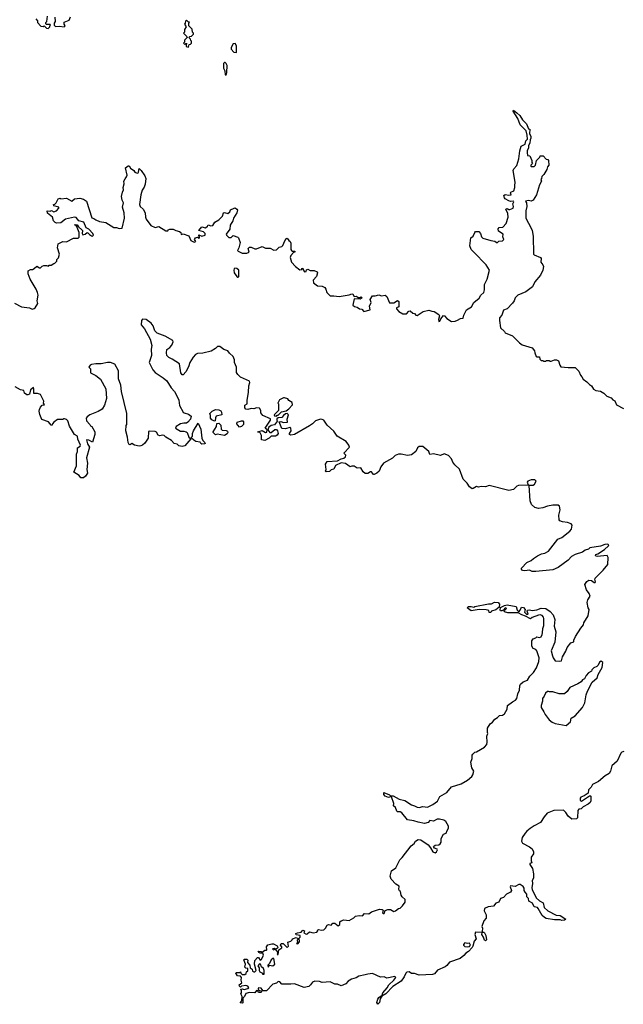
# Model space of a CAD drawing. Extents: x 2219101 to 2444320, y 201258 to 358766.
# Tile 143 of 256: x 2254615 to 2261340, y 302718 to 313685. Entities that reach past the tile are written whole.
import ezdxf

# ---------------------------------------------------------------- set-up
doc = ezdxf.new("R2010")
doc.units = 0

msp = doc.modelspace()

# ---------------------------------------------------------------- linework, layer by layer
at = {"layer": '0CON10XD'}
for points in [[(2254796, 313696), (2254812, 313672), (2254813, 313655), (2254852, 313612), (2254875, 313610), (2254887, 313617), (2254915, 313590), (2254932, 313588), (2254950, 313605), (2254950, 313615), (2254960, 313625), (2254955, 313630), (2254915, 313630), (2254908, 313638), (2254908, 313652), (2254918, 313665), (2254923, 313725)], [(2255007, 313713), (2255010, 313665), (2255000, 313645), (2255000, 313625), (2255015, 313610), (2255055, 313612), (2255110, 313605), (2255120, 313615), (2255110, 313635), (2255112, 313658), (2255165, 313680), (2255182, 313718)], [(2256495, 313380), (2256502, 313408), (2256518, 313412), (2256530, 313425), (2256530, 313445), (2256520, 313455), (2256518, 313468), (2256500, 313485), (2256512, 313498), (2256528, 313502), (2256550, 313525), (2256550, 313535), (2256540, 313545), (2256538, 313578), (2256500, 313615), (2256500, 313645), (2256508, 313658), (2256492, 313662), (2256475, 313680), (2256462, 313668), (2256460, 313645), (2256450, 313635), (2256470, 313605), (2256450, 313575), (2256450, 313545), (2256440, 313535), (2256478, 313498), (2256480, 313485), (2256452, 313458), (2256450, 313435), (2256440, 313425), (2256455, 313410), (2256465, 313420), (2256478, 313418), (2256470, 313405), (2256470, 313385), (2256495, 313380)], [(2257025, 313320), (2257030, 313325), (2257030, 313395), (2257015, 313420), (2256993, 313417), (2256970, 313375), (2256970, 313355), (2257002, 313322), (2257025, 313320)], [(2256915, 313070), (2256922, 313095), (2256928, 313175), (2256916, 313196), (2256905, 313208), (2256895, 313208), (2256884, 313196), (2256886, 313146), (2256902, 313115), (2256905, 313070), (2256915, 313070)], [(2256663, 311323), (2256610, 311335), (2256644, 311376), (2256684, 311366), (2256706, 311384), (2256715, 311400), (2256745, 311388), (2256765, 311392), (2256790, 311430), (2256832, 311455), (2256873, 311497), (2256887, 311533), (2256895, 311537), (2256935, 311527), (2256956, 311544), (2256964, 311566), (2257003, 311587), (2257015, 311588), (2257036, 311576), (2257042, 311565), (2257036, 311534), (2256996, 311475), (2256989, 311445), (2256960, 311395), (2256958, 311352), (2256916, 311295), (2256918, 311285), (2256945, 311258), (2256970, 311260), (2256995, 311283), (2257045, 311262), (2257054, 311254), (2257070, 311205), (2257057, 311143), (2257040, 311115), (2257048, 311105), (2257095, 311083), (2257146, 311084), (2257170, 311095), (2257162, 311135), (2257175, 311150), (2257195, 311150), (2257235, 311132), (2257255, 311132), (2257315, 311160), (2257355, 311140), (2257405, 311140), (2257448, 311118), (2257475, 311120), (2257505, 311150), (2257535, 311160), (2257545, 311170), (2257568, 311222), (2257580, 311235), (2257582, 311248), (2257595, 311250), (2257612, 311225), (2257628, 311215), (2257636, 311196), (2257637, 311127), (2257642, 311115), (2257655, 311108), (2257680, 311105), (2257680, 311095), (2257665, 311090), (2257635, 311060), (2257630, 311035), (2257642, 310985), (2257688, 310935), (2257735, 310900), (2257758, 310902), (2257760, 310915), (2257768, 310918), (2257770, 310905), (2257788, 310878), (2257805, 310880), (2257812, 310898), (2257825, 310907), (2257853, 310893), (2257895, 310891), (2257928, 310878), (2257934, 310865), (2257921, 310825), (2257884, 310785), (2257890, 310755), (2257932, 310722), (2257985, 310715), (2258013, 310703), (2258024, 310685), (2258036, 310645), (2258075, 310608), (2258115, 310609), (2258175, 310600), (2258285, 310621), (2258315, 310632), (2258328, 310628), (2258343, 310603), (2258367, 310607), (2258385, 310590), (2258405, 310590), (2258418, 310598), (2258430, 310585), (2258407, 310573), (2258343, 310577), (2258328, 310505), (2258345, 310490), (2258374, 310484), (2258400, 310465), (2258425, 310462), (2258450, 310435), (2258518, 310455), (2258514, 310495), (2258532, 310535), (2258521, 310569), (2258545, 310610), (2258575, 310608), (2258615, 310620), (2258645, 310610), (2258685, 310618), (2258705, 310600), (2258735, 310530), (2258785, 310530), (2258823, 310557), (2258838, 310545), (2258840, 310485), (2258813, 310477), (2258813, 310465), (2258838, 310435), (2258885, 310410), (2258925, 310408), (2258952, 310438), (2258965, 310442), (2258995, 310417), (2259015, 310412), (2259028, 310395), (2259045, 310391), (2259110, 310435), (2259175, 310450), (2259205, 310437), (2259234, 310434), (2259285, 310400), (2259292, 310385), (2259281, 310345), (2259285, 310323), (2259295, 310328), (2259306, 310354), (2259335, 310390), (2259346, 310386), (2259375, 310358), (2259425, 310322), (2259465, 310328), (2259493, 310337), (2259525, 310358), (2259555, 310360), (2259562, 310395), (2259594, 310455), (2259648, 310485), (2259675, 310535), (2259735, 310583), (2259753, 310617), (2259785, 310647), (2259793, 310675), (2259794, 310735), (2259822, 310795), (2259849, 310895), (2259811, 310955), (2259674, 311094), (2259644, 311125), (2259631, 311165), (2259642, 311255), (2259667, 311275), (2259684, 311315), (2259695, 311326), (2259730, 311325), (2259750, 311305), (2259761, 311265), (2259775, 311251), (2259865, 311224), (2259909, 311219), (2259935, 311198), (2259955, 311218), (2259995, 311222), (2260008, 311235), (2259998, 311265), (2260002, 311295), (2259950, 311330), (2259944, 311355), (2259958, 311372), (2259996, 311374), (2260034, 311415), (2260058, 311485), (2260054, 311525), (2260032, 311575), (2260045, 311582), (2260065, 311570), (2260075, 311571), (2260113, 311587), (2260118, 311605), (2260110, 311635), (2260122, 311655), (2260115, 311662), (2260085, 311660), (2260065, 311667), (2260025, 311688), (2260015, 311700), (2260010, 311725), (2260025, 311738), (2260065, 311730), (2260090, 311735), (2260082, 311755), (2260087, 311763), (2260122, 311778), (2260133, 311815), (2260130, 311835), (2260136, 311875), (2260112, 312005), (2260120, 312025), (2260155, 312060), (2260176, 312134), (2260184, 312196), (2260186, 312224), (2260203, 312277), (2260245, 312300), (2260255, 312335), (2260272, 312355), (2260268, 312398), (2260256, 312446), (2260192, 312515), (2260166, 312586), (2260111, 312665), (2260115, 312677), (2260155, 312649), (2260186, 312616), (2260215, 312570), (2260260, 312525), (2260285, 312470), (2260300, 312465), (2260293, 312415), (2260308, 312388), (2260310, 312365), (2260301, 312345), (2260300, 312310), (2260282, 312285), (2260283, 312257), (2260270, 312225), (2260270, 312205), (2260273, 312173), (2260298, 312168), (2260320, 312115), (2260320, 312095), (2260330, 312085), (2260310, 312065), (2260310, 312055), (2260315, 312050), (2260345, 312050), (2260360, 312065), (2260372, 312118), (2260410, 312155), (2260415, 312170), (2260448, 312168), (2260482, 312132), (2260498, 312128), (2260507, 312117), (2260512, 312065), (2260497, 312045), (2260488, 312015), (2260455, 311960), (2260433, 311937), (2260430, 311915), (2260422, 311905), (2260427, 311885), (2260407, 311845), (2260372, 311735), (2260336, 311674), (2260315, 311664), (2260285, 311670), (2260252, 311665), (2260262, 311645), (2260264, 311605), (2260253, 311555), (2260254, 311474), (2260315, 311362), (2260324, 311335), (2260334, 311275), (2260339, 311075), (2260345, 311064), (2260416, 311036), (2260426, 311026), (2260420, 310985), (2260444, 310955), (2260449, 310935), (2260442, 310895), (2260419, 310841), (2260355, 310764), (2260330, 310710), (2260255, 310652), (2260164, 310616), (2260134, 310586), (2260124, 310555), (2260104, 310526), (2260045, 310466), (2260005, 310450), (2259985, 310393), (2259962, 310365), (2259961, 310335), (2259972, 310252), (2260015, 310212), (2260025, 310198), (2260105, 310162), (2260182, 310085), (2260214, 310064), (2260325, 310030), (2260352, 309995), (2260354, 309974), (2260370, 309935), (2260375, 309930), (2260405, 309930), (2260410, 309905), (2260425, 309890), (2260445, 309890), (2260455, 309880), (2260475, 309880), (2260485, 309890), (2260515, 309890), (2260522, 309882), (2260535, 309880), (2260575, 309898), (2260595, 309898), (2260618, 309885), (2260633, 309835), (2260645, 309820), (2260725, 309810), (2260805, 309812), (2260845, 309770), (2260862, 309725), (2260878, 309708), (2260891, 309681), (2260935, 309653), (2260962, 309622), (2260986, 309606), (2261008, 309568), (2261035, 309553), (2261085, 309549), (2261123, 309525), (2261155, 309490), (2261205, 309473), (2261222, 309452), (2261245, 309438), (2261264, 309394), (2261343, 309353)], [(2254558, 310528), (2254635, 310488), (2254725, 310476), (2254755, 310460), (2254775, 310467), (2254787, 310475), (2254817, 310525), (2254810, 310555), (2254819, 310615), (2254814, 310645), (2254798, 310685), (2254730, 310795), (2254708, 310855), (2254711, 310889), (2254735, 310902), (2254756, 310904), (2254775, 310912), (2254805, 310940), (2254835, 310922), (2254845, 310922), (2254865, 310940), (2254884, 310946), (2254915, 310948), (2254935, 310940), (2254945, 310950), (2254965, 310950), (2254995, 310970), (2255008, 310972), (2255030, 310995), (2255030, 311015), (2255047, 311033), (2255060, 311075), (2255038, 311145), (2255042, 311188), (2255095, 311213), (2255135, 311212), (2255215, 311252), (2255265, 311250), (2255278, 311262), (2255278, 311315), (2255248, 311388), (2255235, 311390), (2255230, 311405), (2255255, 311400), (2255269, 311379), (2255309, 311345), (2255313, 311335), (2255310, 311305), (2255318, 311288), (2255345, 311296), (2255365, 311313), (2255375, 311312), (2255392, 311292), (2255415, 311277), (2255426, 311274), (2255436, 311284), (2255428, 311305), (2255385, 311350), (2255356, 311366), (2255328, 311428), (2255275, 311444), (2255245, 311481), (2255225, 311484), (2255126, 311464), (2255075, 311422), (2255025, 311420), (2255010, 311425), (2254990, 311445), (2254980, 311485), (2254925, 311530), (2254920, 311555), (2254953, 311553), (2254968, 311558), (2254995, 311544), (2255024, 311555), (2255050, 311585), (2255050, 311595), (2254995, 311610), (2254990, 311625), (2255005, 311630), (2255020, 311645), (2255045, 311690), (2255065, 311698), (2255075, 311690), (2255136, 311696), (2255195, 311663), (2255225, 311688), (2255285, 311698), (2255326, 311686), (2255358, 311665), (2255417, 311477), (2255442, 311472), (2255465, 311454), (2255505, 311438), (2255575, 311427), (2255665, 311370), (2255695, 311370), (2255725, 311358), (2255757, 311363), (2255782, 311475), (2255778, 311535), (2255759, 311595), (2255770, 311645), (2255756, 311675), (2255751, 311715), (2255759, 311765), (2255771, 311789), (2255768, 311815), (2255778, 311855), (2255776, 311885), (2255789, 311911), (2255806, 311934), (2255812, 311955), (2255792, 312035), (2255825, 312058), (2255836, 312056), (2255850, 312030), (2255887, 312005), (2255897, 311987), (2255925, 311977), (2255935, 311978), (2255940, 311985), (2255945, 312028), (2255970, 312005), (2256011, 311945), (2256019, 311915), (2256013, 311853), (2256001, 311819), (2255979, 311785), (2255963, 311735), (2255951, 311625), (2255956, 311605), (2255990, 311575), (2256012, 311535), (2256016, 311485), (2256023, 311463), (2256075, 311393), (2256125, 311372), (2256165, 311383), (2256245, 311332), (2256265, 311332), (2256270, 311345), (2256288, 311352), (2256325, 311352), (2256355, 311337), (2256397, 311327), (2256412, 311315), (2256415, 311292), (2256435, 311298), (2256499, 311279), (2256522, 311225), (2256557, 311207), (2256577, 311215), (2256562, 311235), (2256574, 311256), (2256595, 311262), (2256615, 311250), (2256620, 311255), (2256620, 311265), (2256610, 311275), (2256612, 311288), (2256643, 311273), (2256680, 311285), (2256683, 311305), (2256663, 311323)], [(2257045, 310817), (2257055, 310820), (2257056, 310895), (2257035, 310914), (2257013, 310917), (2257005, 310911), (2257000, 310895), (2257005, 310865), (2257035, 310823), (2257045, 310817)], [(2260552, 306598), (2260557, 306575), (2260580, 306545), (2260625, 306540), (2260650, 306545), (2260662, 306588), (2260700, 306650), (2260715, 306692), (2260755, 306744), (2260787, 306755), (2260788, 306775), (2260806, 306814), (2260865, 306908), (2260897, 306943), (2260902, 306968), (2260948, 307045), (2260961, 307115), (2260950, 307135), (2260939, 307195), (2260945, 307222), (2260972, 307265), (2260961, 307295), (2260930, 307335), (2260911, 307395), (2260932, 307428), (2260955, 307442), (2260985, 307439), (2261015, 307417), (2261028, 307415), (2261032, 307425), (2261023, 307453), (2261026, 307465), (2261116, 307554), (2261166, 307615), (2261171, 307695), (2261160, 307715), (2261047, 307707), (2261035, 307710), (2261031, 307721), (2261033, 307727), (2261055, 307736), (2261129, 307785), (2261176, 307825), (2261180, 307835), (2261164, 307844), (2261135, 307840), (2261085, 307821), (2260968, 307802), (2260952, 307788), (2260914, 307776), (2260885, 307753), (2260805, 307727), (2260764, 307706), (2260725, 307663), (2260616, 307584), (2260555, 307558), (2260365, 307539), (2260325, 307540), (2260295, 307552), (2260244, 307546), (2260215, 307549), (2260206, 307565), (2260207, 307575), (2260265, 307640), (2260315, 307660), (2260340, 307685), (2260385, 307712), (2260430, 307735), (2260467, 307743), (2260508, 307765), (2260612, 307898), (2260655, 307917), (2260745, 307986), (2260761, 308009), (2260772, 308055), (2260760, 308070), (2260720, 308085), (2260663, 308093), (2260634, 308104), (2260624, 308114), (2260623, 308165), (2260636, 308225), (2260630, 308265), (2260615, 308276), (2260555, 308278), (2260495, 308266), (2260443, 308247), (2260395, 308242), (2260355, 308253), (2260316, 308285), (2260301, 308325), (2260290, 308495), (2260295, 308500), (2260335, 308500), (2260350, 308510), (2260370, 308545), (2260355, 308560), (2260315, 308559), (2260277, 308543), (2260270, 308535), (2260280, 308505), (2260275, 308500), (2260173, 308497), (2260155, 308490), (2260117, 308453), (2260065, 308442), (2259845, 308498), (2259805, 308482), (2259757, 308487), (2259725, 308478), (2259705, 308486), (2259668, 308462), (2259655, 308460), (2259625, 308481), (2259602, 308522), (2259556, 308566), (2259515, 308680), (2259462, 308725), (2259440, 308755), (2259424, 308794), (2259391, 308831), (2259345, 308850), (2259305, 308832), (2259225, 308849), (2259185, 308842), (2259175, 308875), (2259105, 308930), (2259065, 308930), (2259048, 308915), (2259030, 308875), (2258982, 308838), (2258935, 308832), (2258865, 308847), (2258835, 308847), (2258799, 308831), (2258768, 308802), (2258668, 308745), (2258638, 308705), (2258620, 308655), (2258595, 308632), (2258565, 308618), (2258555, 308620), (2258535, 308648), (2258525, 308648), (2258495, 308630), (2258465, 308630), (2258440, 308650), (2258415, 308692), (2258375, 308688), (2258343, 308713), (2258315, 308713), (2258295, 308706), (2258245, 308740), (2258195, 308750), (2258132, 308718), (2258115, 308680), (2258085, 308670), (2258065, 308653), (2258028, 308648), (2258023, 308655), (2258031, 308675), (2258023, 308735), (2258040, 308765), (2258155, 308771), (2258196, 308794), (2258225, 308801), (2258244, 308815), (2258247, 308835), (2258228, 308855), (2258288, 308925), (2258283, 308945), (2258251, 308985), (2258153, 309045), (2258115, 309103), (2258040, 309170), (2258003, 309223), (2257985, 309233), (2257965, 309237), (2257912, 309218), (2257877, 309183), (2257845, 309161), (2257675, 309063), (2257637, 309057), (2257622, 309065), (2257620, 309075), (2257639, 309105), (2257636, 309136), (2257625, 309142), (2257575, 309126), (2257535, 309131), (2257507, 309205), (2257525, 309210), (2257555, 309197), (2257598, 309202), (2257596, 309235), (2257609, 309285), (2257595, 309297), (2257577, 309293), (2257553, 309277), (2257535, 309254), (2257495, 309250), (2257480, 309240), (2257478, 309225), (2257488, 309215), (2257455, 309172), (2257415, 309164), (2257392, 309148), (2257380, 309115), (2257403, 309085), (2257417, 309087), (2257458, 309122), (2257475, 309122), (2257489, 309105), (2257496, 309075), (2257484, 309056), (2257464, 309046), (2257415, 309045), (2257395, 309022), (2257345, 308998), (2257310, 309005), (2257309, 309055), (2257293, 309083), (2257285, 309090), (2257270, 309090), (2257270, 309095), (2257315, 309110), (2257355, 309086), (2257368, 309092), (2257372, 309115), (2257350, 309135), (2257410, 309225), (2257408, 309238), (2257325, 309278), (2257302, 309305), (2257302, 309332), (2257287, 309357), (2257255, 309362), (2257225, 309352), (2257195, 309353), (2257155, 309343), (2257135, 309348), (2257125, 309360), (2257125, 309390), (2257148, 309405), (2257148, 309445), (2257166, 309536), (2257167, 309605), (2257180, 309645), (2257175, 309658), (2257075, 309702), (2257044, 309734), (2257032, 309755), (2257030, 309815), (2257007, 309865), (2257009, 309895), (2256993, 309935), (2256952, 309972), (2256935, 309995), (2256891, 310011), (2256845, 310046), (2256820, 310045), (2256797, 310023), (2256747, 309993), (2256655, 309971), (2256595, 309967), (2256574, 309955), (2256546, 309925), (2256510, 309865), (2256495, 309820), (2256466, 309764), (2256435, 309730), (2256425, 309730), (2256411, 309751), (2256395, 309850), (2256315, 309904), (2256275, 309921), (2256254, 309945), (2256250, 309975), (2256255, 310012), (2256287, 310033), (2256310, 310060), (2256326, 310095), (2256320, 310110), (2256235, 310159), (2256145, 310194), (2256121, 310221), (2256101, 310275), (2256080, 310305), (2256025, 310344), (2255985, 310350), (2255972, 310335), (2255970, 310285), (2256005, 310240), (2256069, 310125), (2256086, 310055), (2256078, 310015), (2256084, 309945), (2256058, 309865), (2256098, 309785), (2256126, 309756), (2256215, 309696), (2256253, 309663), (2256304, 309584), (2256340, 309545), (2256360, 309510), (2256387, 309447), (2256397, 309387), (2256436, 309315), (2256448, 309305), (2256495, 309290), (2256525, 309270), (2256518, 309235), (2256489, 309201), (2256475, 309192), (2256445, 309192), (2256405, 309182), (2256360, 309155), (2256350, 309135), (2256405, 309102), (2256443, 309103), (2256470, 309095), (2256480, 309085), (2256500, 309035), (2256520, 309015), (2256455, 308938), (2256425, 308930), (2256388, 308938), (2256370, 308955), (2256336, 308966), (2256308, 308998), (2256244, 309034), (2256224, 309054), (2256205, 309057), (2256175, 309050), (2256156, 309056), (2256141, 309091), (2256125, 309099), (2256065, 309103), (2256051, 309099), (2256046, 309024), (2256011, 308969), (2255985, 308947), (2255965, 308939), (2255945, 308936), (2255895, 308947), (2255865, 308966), (2255845, 308948), (2255835, 308952), (2255822, 308975), (2255816, 309036), (2255799, 309105), (2255803, 309165), (2255810, 309175), (2255808, 309298), (2255748, 309545), (2255741, 309615), (2255716, 309685), (2255714, 309775), (2255675, 309847), (2255625, 309867), (2255595, 309868), (2255522, 309852), (2255465, 309853), (2255415, 309843), (2255399, 309835), (2255387, 309815), (2255404, 309795), (2255403, 309753), (2255465, 309722), (2255515, 309680), (2255576, 309575), (2255581, 309465), (2255558, 309392), (2255535, 309348), (2255491, 309319), (2255395, 309282), (2255365, 309262), (2255354, 309245), (2255358, 309215), (2255398, 309175), (2255405, 309160), (2255420, 309155), (2255452, 309095), (2255452, 309065), (2255425, 308980), (2255385, 309001), (2255360, 309005), (2255372, 308962), (2255393, 308925), (2255360, 308805), (2255372, 308745), (2255364, 308675), (2255370, 308635), (2255349, 308601), (2255325, 308580), (2255295, 308580), (2255276, 308606), (2255218, 308645), (2255247, 308715), (2255248, 308845), (2255258, 308875), (2255258, 308915), (2255290, 308935), (2255292, 308945), (2255264, 309014), (2255258, 309045), (2255224, 309064), (2255169, 309159), (2255153, 309215), (2255135, 309233), (2255115, 309240), (2255102, 309238), (2255095, 309230), (2255035, 309232), (2254997, 309203), (2254980, 309185), (2254975, 309170), (2254965, 309170), (2254937, 309207), (2254862, 309232), (2254838, 309288), (2254832, 309325), (2254836, 309344), (2254845, 309368), (2254865, 309392), (2254890, 309395), (2254882, 309415), (2254883, 309435), (2254845, 309510), (2254813, 309523), (2254772, 309522), (2254774, 309574), (2254768, 309588), (2254737, 309563), (2254726, 309514), (2254707, 309507), (2254695, 309507), (2254668, 309525), (2254660, 309555), (2254625, 309561), (2254565, 309596)], [(2257475, 309270), (2257485, 309280), (2257495, 309280), (2257533, 309317), (2257582, 309328), (2257615, 309349), (2257656, 309395), (2257650, 309420), (2257615, 309442), (2257601, 309461), (2257567, 309473), (2257555, 309473), (2257511, 309449), (2257492, 309415), (2257498, 309405), (2257498, 309332), (2257450, 309285), (2257452, 309272), (2257475, 309270)], [(2256785, 309212), (2256755, 309228), (2256740, 309245), (2256742, 309275), (2256733, 309297), (2256760, 309325), (2256795, 309342), (2256835, 309340), (2256855, 309328), (2256864, 309314), (2256868, 309285), (2256805, 309267), (2256795, 309252), (2256792, 309218), (2256785, 309212)], [(2256645, 308958), (2256632, 308965), (2256625, 308980), (2256578, 308988), (2256555, 309000), (2256530, 309025), (2256530, 309035), (2256540, 309045), (2256540, 309075), (2256553, 309107), (2256605, 309190), (2256633, 309123), (2256644, 309024), (2256656, 308996), (2256678, 308975), (2256680, 308965), (2256675, 308960), (2256645, 308958)], [(2256895, 309052), (2256815, 309068), (2256795, 309060), (2256770, 309085), (2256770, 309095), (2256807, 309153), (2256812, 309188), (2256835, 309190), (2256855, 309170), (2256860, 309125), (2256872, 309112), (2256915, 309109), (2256931, 309101), (2256933, 309085), (2256925, 309072), (2256895, 309052)], [(2257065, 309148), (2257045, 309168), (2257033, 309185), (2257037, 309203), (2257085, 309217), (2257100, 309215), (2257110, 309205), (2257110, 309175), (2257085, 309152), (2257065, 309148)], [(2260247, 303967), (2260237, 303985), (2260235, 304010), (2260225, 304030), (2260192, 304052), (2260175, 304052), (2260135, 304029), (2260085, 304037), (2260081, 304025), (2260094, 303985), (2260084, 303965), (2260040, 303945), (2260004, 303906), (2259973, 303897), (2259953, 303857), (2259918, 303845), (2259895, 303812), (2259835, 303802), (2259795, 303784), (2259790, 303760), (2259811, 303715), (2259813, 303677), (2259785, 303647), (2259762, 303585), (2259771, 303565), (2259768, 303528), (2259772, 303522), (2259785, 303521), (2259795, 303513), (2259810, 303485), (2259816, 303435), (2259805, 303423), (2259792, 303432), (2259782, 303465), (2259764, 303494), (2259768, 303518), (2259695, 303522), (2259685, 303495), (2259700, 303445), (2259679, 303421), (2259665, 303365), (2259655, 303349), (2259615, 303304), (2259585, 303286), (2259565, 303261), (2259522, 303228), (2259404, 303186), (2259375, 303151), (2259355, 303134), (2259271, 303099), (2259235, 303056), (2259215, 303049), (2259067, 303043), (2259015, 303061), (2258982, 303062), (2258955, 303079), (2258930, 303075), (2258918, 303065), (2258898, 303022), (2258865, 302977), (2258774, 302916), (2258695, 302834), (2258651, 302809), (2258632, 302778), (2258625, 302738), (2258605, 302718), (2258594, 302736), (2258604, 302775), (2258617, 302795), (2258652, 302818), (2258662, 302845), (2258709, 302901), (2258726, 302935), (2258783, 302985), (2258807, 303017), (2258795, 303026), (2258705, 303007), (2258675, 303024), (2258635, 303019), (2258545, 303060), (2258495, 303055), (2258465, 303045), (2258395, 303031), (2258365, 303011), (2258311, 302999), (2258275, 302975), (2258248, 302945), (2258195, 302922), (2258155, 302942), (2258125, 302941), (2258075, 302966), (2257985, 302962), (2257955, 302973), (2257905, 302976), (2257876, 302964), (2257856, 302934), (2257835, 302916), (2257785, 302906), (2257675, 302947), (2257635, 302941), (2257535, 302942), (2257515, 302966), (2257495, 302970), (2257475, 302954), (2257437, 302943), (2257365, 302867), (2257328, 302868), (2257305, 302898), (2257278, 302902), (2257272, 302898), (2257272, 302882), (2257285, 302870), (2257308, 302868), (2257310, 302855), (2257305, 302850), (2257275, 302850), (2257268, 302868), (2257255, 302870), (2257236, 302844), (2257175, 302848), (2257133, 302837), (2257120, 302805), (2257100, 302785), (2257100, 302735), (2257095, 302730), (2257070, 302735), (2257090, 302755), (2257092, 302805), (2257080, 302835), (2257088, 302845), (2257088, 302868), (2257080, 302885), (2257095, 302890), (2257115, 302882), (2257157, 302893), (2257168, 302902), (2257155, 302920), (2257135, 302928), (2257085, 302920), (2257075, 302910), (2257065, 302920), (2257060, 302935), (2257090, 302955), (2257082, 302985), (2257087, 303017), (2257075, 303032), (2257040, 303035), (2257022, 303065), (2257025, 303070), (2257065, 303070), (2257075, 303080), (2257080, 303065), (2257095, 303050), (2257125, 303050), (2257138, 303062), (2257142, 303078), (2257158, 303092), (2257158, 303118), (2257135, 303120), (2257123, 303133), (2257132, 303165), (2257113, 303213), (2257115, 303220), (2257145, 303220), (2257155, 303210), (2257153, 303183), (2257180, 303155), (2257182, 303122), (2257205, 303110), (2257210, 303085), (2257225, 303078), (2257235, 303080), (2257248, 303095), (2257232, 303165), (2257233, 303207), (2257265, 303240), (2257275, 303240), (2257295, 303210), (2257310, 303215), (2257333, 303265), (2257325, 303288), (2257295, 303288), (2257280, 303295), (2257272, 303308), (2257306, 303306), (2257315, 303300), (2257345, 303320), (2257365, 303320), (2257370, 303325), (2257363, 303357), (2257381, 303379), (2257425, 303392), (2257442, 303392), (2257485, 303368), (2257492, 303355), (2257486, 303344), (2257465, 303330), (2257455, 303340), (2257430, 303335), (2257444, 303324), (2257460, 303330), (2257490, 303295), (2257482, 303272), (2257495, 303272), (2257502, 303325), (2257537, 303345), (2257536, 303356), (2257520, 303375), (2257527, 303393), (2257550, 303395), (2257595, 303350), (2257610, 303365), (2257602, 303408), (2257635, 303420), (2257650, 303435), (2257653, 303447), (2257695, 303460), (2257720, 303445), (2257708, 303432), (2257710, 303405), (2257700, 303395), (2257715, 303390), (2257732, 303415), (2257730, 303455), (2257740, 303465), (2257740, 303485), (2257695, 303492), (2257692, 303505), (2257710, 303515), (2257750, 303520), (2257770, 303545), (2257787, 303535), (2257780, 303515), (2257805, 303500), (2257818, 303502), (2257845, 303526), (2257885, 303512), (2257925, 303520), (2257938, 303535), (2257933, 303545), (2257945, 303552), (2257977, 303543), (2258003, 303547), (2258023, 303567), (2258041, 303599), (2258055, 303608), (2258085, 303600), (2258105, 303622), (2258125, 303623), (2258165, 303593), (2258182, 303605), (2258182, 303635), (2258195, 303649), (2258225, 303657), (2258285, 303651), (2258338, 303682), (2258355, 303698), (2258397, 303707), (2258435, 303702), (2258455, 303728), (2258505, 303727), (2258535, 303748), (2258625, 303778), (2258652, 303775), (2258663, 303765), (2258657, 303735), (2258665, 303729), (2258675, 303730), (2258686, 303764), (2258715, 303773), (2258745, 303773), (2258785, 303752), (2258803, 303757), (2258835, 303783), (2258855, 303790), (2258881, 303815), (2258908, 303855), (2258910, 303875), (2258908, 303885), (2258876, 303915), (2258864, 303935), (2258857, 303975), (2258845, 303982), (2258840, 303995), (2258842, 304035), (2258807, 304055), (2258755, 304110), (2258744, 304145), (2258759, 304205), (2258805, 304237), (2258852, 304328), (2258878, 304352), (2258975, 304482), (2259010, 304510), (2259025, 304536), (2259055, 304552), (2259085, 304550), (2259164, 304495), (2259191, 304461), (2259217, 304415), (2259245, 304406), (2259259, 304415), (2259268, 304438), (2259265, 304446), (2259237, 304457), (2259227, 304475), (2259245, 304491), (2259285, 304494), (2259301, 304505), (2259309, 304525), (2259310, 304565), (2259335, 304613), (2259366, 304624), (2259376, 304655), (2259392, 304678), (2259392, 304702), (2259364, 304754), (2259340, 304770), (2259291, 304781), (2259265, 304779), (2259225, 304758), (2259185, 304766), (2259165, 304742), (2259125, 304732), (2259055, 304746), (2259005, 304763), (2258935, 304774), (2258871, 304851), (2258855, 304862), (2258825, 304862), (2258815, 304868), (2258801, 304911), (2258778, 304928), (2258783, 304955), (2258758, 305028), (2258745, 305030), (2258725, 305021), (2258688, 305035), (2258672, 305055), (2258672, 305078), (2258735, 305052), (2258745, 305040), (2258775, 305040), (2258842, 305002), (2258905, 304986), (2258979, 304939), (2259015, 304929), (2259045, 304913), (2259065, 304911), (2259105, 304922), (2259158, 304912), (2259217, 304943), (2259268, 304982), (2259297, 305033), (2259373, 305075), (2259425, 305141), (2259535, 305172), (2259604, 305215), (2259651, 305255), (2259664, 305275), (2259676, 305315), (2259653, 305353), (2259643, 305413), (2259657, 305455), (2259657, 305493), (2259662, 305505), (2259684, 305526), (2259705, 305530), (2259795, 305583), (2259818, 305612), (2259824, 305636), (2259820, 305705), (2259832, 305735), (2259827, 305745), (2259826, 305795), (2259855, 305843), (2259881, 305859), (2259909, 305895), (2259939, 305911), (2259962, 305935), (2259995, 305940), (2260016, 305954), (2260046, 306005), (2260049, 306045), (2260105, 306088), (2260140, 306105), (2260154, 306125), (2260166, 306175), (2260183, 306215), (2260187, 306265), (2260196, 306285), (2260225, 306308), (2260273, 306327), (2260299, 306371), (2260341, 306415), (2260373, 306465), (2260399, 306535), (2260404, 306575), (2260378, 306655), (2260365, 306668), (2260335, 306680), (2260320, 306705), (2260320, 306765), (2260335, 306790), (2260365, 306800), (2260375, 306810), (2260405, 306802), (2260425, 306812), (2260437, 306835), (2260438, 306855), (2260442, 306905), (2260453, 306937), (2260454, 307014), (2260450, 307030), (2260435, 307049), (2260415, 307056), (2260395, 307052), (2260323, 307027), (2260305, 307010), (2260252, 307042), (2260210, 307055), (2260168, 307078), (2260055, 307078), (2260015, 307090), (2260010, 307110), (2260025, 307110), (2260038, 307125), (2260032, 307132), (2260015, 307128), (2260010, 307110), (2259985, 307100), (2259972, 307102), (2259968, 307108), (2259971, 307139), (2260015, 307161), (2260045, 307166), (2260145, 307148), (2260156, 307106), (2260175, 307090), (2260191, 307109), (2260205, 307142), (2260228, 307138), (2260248, 307115), (2260240, 307085), (2260265, 307060), (2260280, 307065), (2260270, 307095), (2260273, 307107), (2260295, 307110), (2260325, 307103), (2260375, 307111), (2260425, 307130), (2260476, 307126), (2260525, 307092), (2260557, 307057), (2260576, 307005), (2260571, 306931), (2260589, 306865), (2260578, 306752), (2260536, 306656), (2260552, 306598)], [(2259865, 307082), (2259845, 307083), (2259840, 307105), (2259812, 307112), (2259735, 307117), (2259645, 307100), (2259600, 307135), (2259615, 307150), (2259645, 307150), (2259675, 307140), (2259685, 307148), (2259837, 307177), (2259872, 307178), (2259905, 307198), (2259945, 307192), (2259960, 307175), (2259957, 307143), (2259919, 307111), (2259873, 307097), (2259865, 307082)], [(2260705, 305824), (2260753, 305865), (2260758, 305905), (2260805, 305930), (2260887, 306025), (2260911, 306075), (2260927, 306165), (2260940, 306205), (2260992, 306305), (2261047, 306355), (2261059, 306391), (2261105, 306470), (2261110, 306525), (2261095, 306540), (2261075, 306530), (2261060, 306495), (2261045, 306480), (2261010, 306465), (2260990, 306445), (2260985, 306430), (2260951, 306409), (2260925, 306380), (2260906, 306344), (2260887, 306333), (2260869, 306311), (2260834, 306286), (2260745, 306248), (2260715, 306202), (2260684, 306176), (2260624, 306174), (2260555, 306197), (2260517, 306197), (2260505, 306202), (2260495, 306202), (2260472, 306185), (2260460, 306150), (2260439, 306125), (2260441, 306095), (2260423, 306045), (2260424, 306025), (2260455, 305977), (2260468, 305945), (2260514, 305885), (2260549, 305859), (2260580, 305845), (2260705, 305824)], [(2261345, 305534), (2261325, 305526), (2261314, 305515), (2261271, 305425), (2261211, 305375), (2261197, 305313), (2261183, 305287), (2261138, 305262), (2261065, 305199), (2260998, 305165), (2260983, 305137), (2260953, 305105), (2260949, 305071), (2260905, 305039), (2260865, 305024), (2260858, 305015), (2260859, 304989), (2260875, 304981), (2260965, 305040), (2260975, 305040), (2260980, 305035), (2260980, 304985), (2260970, 304965), (2260950, 304945), (2260893, 304917), (2260870, 304895), (2260845, 304890), (2260832, 304878), (2260830, 304795), (2260818, 304782), (2260765, 304780), (2260724, 304814), (2260700, 304855), (2260675, 304880), (2260565, 304878), (2260492, 304845), (2260458, 304805), (2260419, 304741), (2260345, 304707), (2260304, 304676), (2260264, 304646), (2260245, 304622), (2260214, 304576), (2260206, 304536), (2260215, 304512), (2260295, 304472), (2260325, 304448), (2260340, 304415), (2260338, 304395), (2260314, 304356), (2260312, 304315), (2260320, 304295), (2260298, 304285), (2260298, 304275), (2260329, 304229), (2260339, 304169), (2260338, 304122), (2260324, 304095), (2260328, 304065), (2260319, 304015), (2260324, 303995), (2260370, 303905), (2260405, 303871), (2260448, 303848), (2260460, 303795), (2260498, 303758), (2260591, 303711), (2260635, 303707), (2260700, 303665), (2260683, 303653), (2260655, 303652), (2260635, 303660), (2260575, 303657), (2260480, 303675), (2260462, 303685), (2260435, 303708), (2260392, 303785), (2260384, 303794), (2260348, 303805), (2260328, 303845), (2260288, 303868), (2260282, 303895), (2260264, 303915), (2260266, 303945), (2260247, 303967)], [(2259604, 303356), (2259625, 303361), (2259636, 303375), (2259625, 303400), (2259605, 303393), (2259575, 303401), (2259559, 303385), (2259559, 303375), (2259575, 303362), (2259604, 303356)], [(2257335, 303052), (2257340, 303055), (2257340, 303095), (2257333, 303115), (2257308, 303135), (2257296, 303166), (2257285, 303168), (2257268, 303145), (2257282, 303122), (2257283, 303093), (2257291, 303081), (2257320, 303065), (2257320, 303055), (2257335, 303052)], [(2257385, 303130), (2257398, 303152), (2257435, 303146), (2257458, 303165), (2257447, 303227), (2257435, 303228), (2257416, 303214), (2257397, 303173), (2257380, 303155), (2257385, 303130)]]:
    msp.add_lwpolyline(points, dxfattribs=at)

doc.saveas('drawing.dxf')
